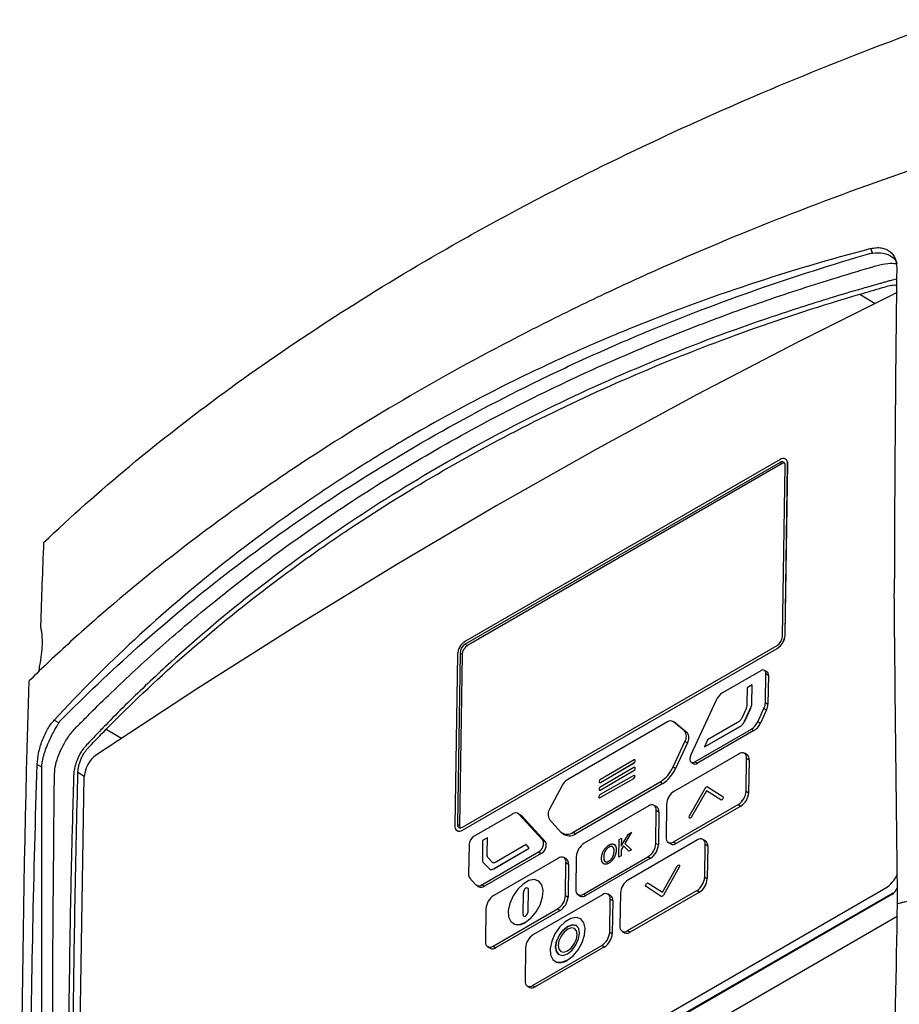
# Model space of a CAD drawing. Header units: millimetres. Extents: x 15336 to 16492, y 10123 to 11383.
# Tile 19 of 71: x 16204 to 16325, y 10396 to 10531. Entities that reach past the tile are written whole.
import ezdxf

# ---------------------------------------------------------------- set-up
doc = ezdxf.new("R2010")
doc.units = ezdxf.units.MM

msp = doc.modelspace()

# ---------------------------------------------------------------- linework, layer by layer
at = {"color": 7, "linetype": 'Continuous', "lineweight": 25}
for p, q in [((16324.59, 10495.5), (16323.83, 10495.34)), ((16319.54, 10493.46), (16321.65, 10492.2)), ((16308.61, 10470.4), (16265.47, 10445.5)), ((16308.61, 10470.8), (16265.48, 10445.9)), ((16308.9, 10470.23), (16265.76, 10445.33)), ((16308.61, 10470.4), (16308.9, 10470.23)), ((16309.3, 10446.73), (16309.66, 10470.2)), ((16309.3, 10446.73), (16309.65, 10470.2)), ((16309.37, 10470.87), (16309.36, 10470.88)), ((16309.65, 10470.2), (16309.66, 10470.2)), ((16308.94, 10446.53), (16309.3, 10470)), ((16309.3, 10446.73), (16309.3, 10446.73)), ((16265.08, 10420.01), (16308.22, 10444.91)), ((16265.09, 10420.41), (16308.22, 10445.31)), ((16265.09, 10420), (16308.22, 10444.9)), ((16265.47, 10445.5), (16265.76, 10445.33)), ((16308.22, 10444.91), (16308.22, 10444.9)), ((16264.4, 10444.08), (16264.04, 10420.61)), ((16264.75, 10444.28), (16264.39, 10420.81)), ((16265.04, 10444.11), (16264.68, 10420.64)), ((16264.75, 10444.28), (16265.04, 10444.11)), ((16207.06, 10442.24), (16207.04, 10441.75)), ((16305.97, 10441.85), (16300.72, 10438.82)), ((16306.83, 10441.69), (16306.47, 10441.9)), ((16306.61, 10437.5), (16306.67, 10441.45)), ((16306.67, 10441.45), (16307.02, 10441.24)), ((16307.02, 10441.24), (16306.96, 10437.29)), ((16304.12, 10439.53), (16304.08, 10437.36)), ((16304.77, 10439.91), (16304.12, 10439.53)), ((16304.73, 10437.33), (16304.77, 10439.91)), ((16304.74, 10437.32), (16304.78, 10439.9)), ((16304.77, 10439.91), (16304.78, 10439.9)), ((16299.84, 10437.8), (16296.37, 10430.31)), ((16303.9, 10436.52), (16303.36, 10435.37)), ((16303.76, 10434.96), (16304.58, 10436.74)), ((16303.77, 10434.96), (16304.59, 10436.73)), ((16304.58, 10436.74), (16304.59, 10436.73)), ((16304.73, 10437.33), (16304.74, 10437.32)), ((16305.57, 10434.87), (16306.4, 10436.69)), ((16306.76, 10436.48), (16305.92, 10434.66)), ((16306.4, 10436.69), (16306.76, 10436.48)), ((16306.61, 10437.5), (16306.96, 10437.29)), ((16216.25, 10433.83), (16218.33, 10432.59)), ((16293.18, 10434.83), (16279.51, 10426.94)), ((16294.29, 10434.69), (16293.93, 10434.9)), ((16295.52, 10433.6), (16293.99, 10434.86)), ((16293.99, 10434.86), (16294.35, 10434.65)), ((16294.29, 10434.69), (16294.35, 10434.65)), ((16294.35, 10434.65), (16295.88, 10433.39)), ((16296.93, 10429.37), (16304.69, 10433.85)), ((16298.24, 10431.4), (16303.12, 10434.22)), ((16298.25, 10431.4), (16303.13, 10434.21)), ((16302.76, 10434.74), (16298.69, 10432.39)), ((16303.12, 10434.22), (16303.13, 10434.21)), ((16303.76, 10434.96), (16303.77, 10434.96)), ((16304.69, 10433.85), (16305.04, 10433.64)), ((16305.57, 10434.87), (16305.92, 10434.66)), ((16295.52, 10433.6), (16295.88, 10433.39)), ((16305.04, 10433.64), (16297.28, 10429.16)), ((16293.94, 10428.67), (16295.55, 10432.17)), ((16295.91, 10431.95), (16294.29, 10428.46)), ((16295.55, 10432.17), (16295.91, 10431.95)), ((16298.69, 10432.39), (16298.24, 10431.4)), ((16298.24, 10431.4), (16298.25, 10431.4)), ((16302.99, 10430.46), (16294.14, 10425.35)), ((16304.09, 10430.33), (16303.74, 10430.54)), ((16303.96, 10425.33), (16304.03, 10429.86)), ((16304.03, 10429.86), (16304.38, 10429.65)), ((16207.43, 10428.65), (16206.8, 10429.01)), ((16207.43, 10428.62), (16207.43, 10428.65)), ((16207.43, 10349.12), (16207.43, 10428.62)), ((16288.58, 10428.57), (16283.97, 10425.9)), ((16283.98, 10426.55), (16288.59, 10429.21)), ((16288.6, 10429.62), (16283.99, 10426.96)), ((16283.99, 10426.55), (16288.6, 10429.21)), ((16288.59, 10429.21), (16288.6, 10429.21)), ((16288.71, 10428.57), (16288.7, 10428.58)), ((16288.72, 10429.63), (16288.72, 10429.63)), ((16288.75, 10428.45), (16288.75, 10428.47)), ((16288.75, 10428.47), (16288.76, 10428.47)), ((16288.75, 10428.45), (16288.76, 10428.45)), ((16288.76, 10429.51), (16288.76, 10429.52)), ((16288.76, 10429.52), (16288.77, 10429.52)), ((16288.76, 10429.51), (16288.77, 10429.5)), ((16288.76, 10428.45), (16288.76, 10428.47)), ((16288.77, 10429.5), (16288.77, 10429.52)), ((16293.94, 10428.67), (16294.29, 10428.46)), ((16296.43, 10429.32), (16296.78, 10429.11)), ((16296.93, 10429.37), (16297.28, 10429.16)), ((16304.38, 10429.65), (16304.31, 10425.12)), ((16212, 10349.77), (16213.24, 10427.36)), ((16212.38, 10427.94), (16213.25, 10427.42)), ((16283.94, 10424.46), (16288.55, 10427.09)), ((16288.56, 10427.49), (16283.95, 10424.87)), ((16283.95, 10424.46), (16288.56, 10427.08)), ((16283.97, 10425.5), (16288.58, 10428.16)), ((16283.97, 10425.5), (16288.58, 10428.16)), ((16288.55, 10427.09), (16288.56, 10427.08)), ((16288.58, 10428.16), (16288.58, 10428.16)), ((16288.69, 10427.5), (16288.68, 10427.51)), ((16288.73, 10427.38), (16288.73, 10427.4)), ((16288.73, 10427.4), (16288.73, 10427.39)), ((16288.73, 10427.38), (16288.73, 10427.39)), ((16288.73, 10427.38), (16288.73, 10427.38)), ((16278.69, 10426.03), (16277.08, 10422.96)), ((16280.26, 10419.74), (16292.18, 10426.62)), ((16292.54, 10426.41), (16280.61, 10419.52)), ((16283.81, 10426.66), (16283.81, 10426.65)), ((16283.86, 10426.54), (16283.87, 10426.54)), ((16283.98, 10426.55), (16283.99, 10426.55)), ((16292.18, 10426.62), (16292.54, 10426.41)), ((16296.2, 10421.98), (16298.38, 10425.8)), ((16298.67, 10425.96), (16300.77, 10424.6)), ((16298.67, 10425.96), (16300.77, 10424.61)), ((16298.67, 10425.96), (16298.67, 10425.96)), ((16283.78, 10424.57), (16283.78, 10424.56)), ((16283.8, 10425.61), (16283.8, 10425.6)), ((16283.82, 10424.45), (16283.83, 10424.44)), ((16283.85, 10425.49), (16283.85, 10425.48)), ((16283.94, 10424.46), (16283.95, 10424.46)), ((16283.97, 10425.5), (16283.97, 10425.5)), ((16298.52, 10425.4), (16296.48, 10421.83)), ((16298.52, 10425.4), (16296.49, 10421.83)), ((16300.48, 10424.14), (16298.52, 10425.4)), ((16300.77, 10424.6), (16300.77, 10424.61)), ((16303.96, 10425.33), (16304.31, 10425.12)), ((16290.61, 10423.32), (16281.76, 10418.21)), ((16291.71, 10423.18), (16291.36, 10423.39)), ((16293.06, 10423.53), (16292.99, 10418.99)), ((16294.03, 10418.39), (16302.88, 10423.5)), ((16303.24, 10423.29), (16294.38, 10418.18)), ((16300.76, 10424.29), (16300.75, 10424.29)), ((16302.88, 10423.5), (16303.24, 10423.29)), ((16271.95, 10422.21), (16266.7, 10419.18)), ((16273.06, 10422.08), (16272.7, 10422.29)), ((16276.11, 10418.62), (16272.81, 10422.2)), ((16272.81, 10422.2), (16273.17, 10421.99)), ((16273.17, 10421.99), (16276.47, 10418.41)), ((16291.58, 10418.18), (16291.65, 10422.72)), ((16291.65, 10422.72), (16292.01, 10422.5)), ((16292.01, 10422.5), (16291.94, 10417.97)), ((16296.22, 10421.66), (16296.21, 10421.67)), ((16296.35, 10421.68), (16296.34, 10421.68)), ((16296.49, 10421.83), (16296.48, 10421.83)), ((16264.39, 10420.81), (16264.68, 10420.64)), ((16277, 10421.45), (16278.53, 10419.77)), ((16264.33, 10419.93), (16264.34, 10419.93)), ((16265.08, 10420.01), (16265.09, 10420)), ((16268.5, 10418.97), (16267.84, 10418.59)), ((16268.47, 10416.8), (16268.5, 10418.97)), ((16268.47, 10416.79), (16268.51, 10418.96)), ((16268.5, 10418.97), (16268.51, 10418.96)), ((16278.76, 10419.59), (16279.11, 10419.38)), ((16280.26, 10419.74), (16280.61, 10419.52)), ((16286.84, 10417.79), (16287.83, 10419.47)), ((16288.24, 10419.71), (16287.34, 10418.18)), ((16288.24, 10419.71), (16287.34, 10418.18)), ((16287.83, 10419.47), (16288.24, 10419.71)), ((16288.24, 10419.71), (16288.24, 10419.71)), ((16265.98, 10417.96), (16265.92, 10414.01)), ((16267.84, 10418.59), (16267.81, 10416.01)), ((16273.8, 10418.02), (16269.73, 10415.67)), ((16274.23, 10417.53), (16273.8, 10418.02)), ((16274.23, 10417.54), (16273.8, 10418.02)), ((16273.8, 10418.02), (16273.8, 10418.02)), ((16276.11, 10418.62), (16276.47, 10418.41)), ((16285.17, 10417.68), (16285.17, 10417.68)), ((16286.52, 10416.3), (16286.56, 10418.73)), ((16286.56, 10418.73), (16286.86, 10418.91)), ((16287.15, 10417.85), (16286.83, 10417.32)), ((16287.15, 10417.85), (16286.83, 10417.32)), ((16286.86, 10418.91), (16286.84, 10417.79)), ((16286.86, 10418.9), (16286.84, 10417.79)), ((16286.86, 10418.91), (16286.86, 10418.9)), ((16287.89, 10417.1), (16287.15, 10417.85)), ((16287.34, 10418.18), (16288.26, 10417.31)), ((16287.34, 10418.18), (16288.26, 10417.31)), ((16287.34, 10418.18), (16287.34, 10418.18)), ((16297.3, 10418.67), (16287.82, 10413.19)), ((16291.58, 10418.18), (16291.94, 10417.97)), ((16293.28, 10418.32), (16293.63, 10418.11)), ((16294.03, 10418.39), (16294.38, 10418.18)), ((16298.41, 10418.53), (16298.05, 10418.74)), ((16298.28, 10413.54), (16298.34, 10418.07)), ((16298.34, 10418.07), (16298.7, 10417.86)), ((16298.7, 10417.86), (16298.63, 10413.33)), ((16267.76, 10412.53), (16275.52, 10417.01)), ((16275.87, 10416.8), (16268.11, 10412.32)), ((16268.47, 10416.8), (16268.47, 10416.79)), ((16269.35, 10414.72), (16274.23, 10417.54)), ((16269.36, 10414.72), (16274.23, 10417.53)), ((16274.23, 10417.54), (16274.23, 10417.53)), ((16275.52, 10417.01), (16275.87, 10416.8)), ((16279.34, 10416.03), (16278.98, 10416.25)), ((16280.68, 10416.38), (16280.61, 10411.85)), ((16281.65, 10411.25), (16290.5, 10416.36)), ((16284.44, 10416.27), (16284.45, 10416.27)), ((16286.16, 10417.29), (16286.16, 10417.29)), ((16286.82, 10416.48), (16286.52, 10416.3)), ((16286.82, 10416.48), (16286.52, 10416.3)), ((16286.52, 10416.3), (16286.52, 10416.3)), ((16286.83, 10417.32), (16286.82, 10416.48)), ((16286.83, 10417.32), (16286.82, 10416.48)), ((16286.82, 10416.48), (16286.82, 10416.48)), ((16286.83, 10417.32), (16286.83, 10417.32)), ((16288.26, 10417.31), (16287.89, 10417.1)), ((16288.26, 10417.31), (16287.89, 10417.1)), ((16287.89, 10417.1), (16287.89, 10417.1)), ((16288.26, 10417.31), (16288.26, 10417.31)), ((16290.5, 10416.36), (16290.86, 10416.15)), ((16267.94, 10415.58), (16268.72, 10414.73)), ((16269.14, 10415.61), (16268.63, 10416.16)), ((16269.14, 10415.61), (16268.63, 10416.16)), ((16268.63, 10416.16), (16268.63, 10416.16)), ((16269.2, 10415.57), (16269.14, 10415.61)), ((16269.14, 10415.61), (16269.14, 10415.61)), ((16278.23, 10416.17), (16269.38, 10411.06)), ((16279.21, 10411.04), (16279.27, 10415.57)), ((16279.27, 10415.57), (16279.63, 10415.36)), ((16279.63, 10415.36), (16279.56, 10410.83)), ((16290.86, 10416.15), (16282.01, 10411.04)), ((16285.13, 10415.47), (16285.13, 10415.47)), ((16292.48, 10411.49), (16294.52, 10415.06)), ((16294.8, 10414.91), (16292.62, 10411.09)), ((16294.8, 10414.91), (16292.63, 10411.09)), ((16294.8, 10414.91), (16294.8, 10414.91)), ((16269.35, 10414.72), (16269.36, 10414.72)), ((16298.28, 10413.54), (16298.63, 10413.33)), ((16266.1, 10413.42), (16266.89, 10412.55)), ((16267.01, 10412.46), (16267.36, 10412.25)), ((16267.76, 10412.53), (16268.11, 10412.32)), ((16275.5, 10413.06), (16275.5, 10413.06)), ((16292.34, 10410.93), (16290.24, 10412.28)), ((16290.52, 10412.75), (16292.48, 10411.49)), ((16290.53, 10412.74), (16290.52, 10412.75)), ((16290.53, 10412.74), (16292.49, 10411.49)), ((16323.95, 10411.17), (16208.61, 10344.58)), ((16324.05, 10411.38), (16209.86, 10345.46)), ((16213.65, 10348.9), (16323.1, 10412.08)), ((16273.39, 10408.42), (16273.44, 10411.46)), ((16273.39, 10408.42), (16273.44, 10411.46)), ((16273.44, 10411.46), (16273.44, 10411.46)), ((16274.02, 10412.07), (16274.02, 10412.07)), ((16274.07, 10408.81), (16274.12, 10411.86)), ((16284.29, 10411.16), (16274.81, 10405.68)), ((16279.21, 10411.04), (16279.56, 10410.83)), ((16280.9, 10411.17), (16281.26, 10410.96)), ((16281.65, 10411.25), (16282.01, 10411.04)), ((16285.39, 10411.02), (16285.04, 10411.23)), ((16286.74, 10411.37), (16286.67, 10406.84)), ((16287.71, 10406.23), (16297.2, 10411.71)), ((16297.55, 10411.5), (16288.07, 10406.02)), ((16292.63, 10411.09), (16292.62, 10411.09)), ((16297.2, 10411.71), (16297.55, 10411.5)), ((16323.95, 10411.17), (16324.19, 10411.36)), ((16285.26, 10406.02), (16285.33, 10410.56)), ((16285.33, 10410.56), (16285.69, 10410.35)), ((16285.69, 10410.35), (16285.62, 10405.81)), ((16324.72, 10409.95), (16326.47, 10410.38)), ((16207.81, 10340.74), (16324.68, 10408.21)), ((16266.38, 10374.55), (16324.68, 10408.21)), ((16268.3, 10409.24), (16268.23, 10404.7)), ((16269.28, 10404.1), (16278.13, 10409.21)), ((16278.48, 10409), (16269.63, 10403.89)), ((16273.39, 10408.42), (16273.39, 10408.42)), ((16273.48, 10408.2), (16273.48, 10408.2)), ((16278.13, 10409.21), (16278.48, 10409)), ((16272.01, 10407.22), (16272.01, 10407.22)), ((16280.69, 10406.93), (16280.68, 10406.93)), ((16281.24, 10407.86), (16281.24, 10407.86)), ((16280.44, 10406.52), (16280.44, 10406.52)), ((16285.26, 10406.02), (16285.62, 10405.81)), ((16286.96, 10406.16), (16287.31, 10405.95)), ((16287.71, 10406.23), (16288.07, 10406.02)), ((16269.28, 10404.1), (16269.63, 10403.89)), ((16274.7, 10398.72), (16284.18, 10404.2)), ((16284.18, 10404.2), (16284.54, 10403.99)), ((16268.53, 10404.03), (16268.88, 10403.82)), ((16273.73, 10403.86), (16273.66, 10399.32)), ((16284.54, 10403.99), (16275.05, 10398.51)), ((16278.3, 10402.95), (16278.31, 10402.95)), ((16278.55, 10403.36), (16278.55, 10403.36)), ((16277.75, 10402.02), (16277.75, 10402.02)), ((16274.7, 10398.72), (16275.05, 10398.51)), ((16273.95, 10398.65), (16274.3, 10398.44))]:
    msp.add_line(p, q, dxfattribs=at)
at = {"color": 7, "linetype": 'Continuous', "lineweight": 25, "flags": 128}
for points in [[(16321.28, 10499.11), (16321.27, 10499.14), (16321.05, 10499.7)], [(16324.65, 10493.67), (16310.97, 10486.85), (16297.26, 10479.72), (16283.54, 10472.26), (16269.81, 10464.49), (16256.08, 10456.41), (16242.35, 10448.01), (16228.62, 10439.31), (16214.9, 10430.31)], [(16209.13, 10435.09), (16209.72, 10434.74), (16209.76, 10434.72)], [(16296.37, 10430.31), (16296.28, 10430.07), (16296.24, 10429.83), (16296.25, 10429.62), (16296.31, 10429.45), (16296.42, 10429.33), (16296.56, 10429.28), (16296.74, 10429.29), (16296.93, 10429.37)], [(16273.06, 10422.08), (16273.09, 10422.06), (16273.17, 10421.99)], [(16273.71, 10407.39), (16274.49, 10407.99), (16275.2, 10408.82), (16275.74, 10409.79), (16276.07, 10410.81), (16276.15, 10411.75), (16275.97, 10412.51), (16275.55, 10413.02), (16274.93, 10413.22), (16274.19, 10413.08), (16273.4, 10412.62), (16272.65, 10411.9), (16272.01, 10410.98), (16271.57, 10409.97), (16271.36, 10408.98), (16271.41, 10408.12), (16271.72, 10407.47), (16272.24, 10407.11), (16272.93, 10407.08), (16273.71, 10407.39)], [(16273.71, 10407.39), (16274.5, 10407.99), (16275.2, 10408.82), (16275.74, 10409.79), (16276.07, 10410.81), (16276.15, 10411.75), (16275.97, 10412.51), (16275.55, 10413.02), (16275.5, 10413.06)], [(16274.12, 10411.86), (16274.09, 10411.99), (16274.02, 10412.07), (16273.91, 10412.09), (16273.78, 10412.05), (16273.65, 10411.94), (16273.54, 10411.8), (16273.47, 10411.63), (16273.44, 10411.46)], [(16274.02, 10412.07), (16274.02, 10412.07), (16273.91, 10412.09), (16273.78, 10412.05), (16273.65, 10411.94), (16273.54, 10411.8), (16273.47, 10411.63), (16273.44, 10411.46)], [(16273.39, 10408.42), (16273.41, 10408.29), (16273.49, 10408.2), (16273.6, 10408.18), (16273.72, 10408.23), (16273.85, 10408.33), (16273.97, 10408.48), (16274.04, 10408.65), (16274.07, 10408.81)], [(16273.39, 10408.42), (16273.42, 10408.29), (16273.48, 10408.2)], [(16279.45, 10402.19), (16280.24, 10402.79), (16280.94, 10403.62), (16281.48, 10404.6), (16281.81, 10405.61), (16281.89, 10406.55), (16281.71, 10407.32), (16281.29, 10407.83), (16280.68, 10408.02), (16279.93, 10407.88), (16279.14, 10407.43), (16278.39, 10406.7), (16277.75, 10405.78), (16277.31, 10404.78), (16277.1, 10403.79), (16277.15, 10402.92), (16277.46, 10402.27), (16277.98, 10401.92), (16278.67, 10401.89), (16279.45, 10402.19)], [(16279.47, 10403.06), (16280.1, 10403.57), (16280.63, 10404.28), (16281, 10405.1), (16281.13, 10405.89), (16281.02, 10406.53), (16280.67, 10406.94), (16280.15, 10407.04), (16279.52, 10406.82), (16278.89, 10406.31), (16278.35, 10405.6), (16277.99, 10404.78), (16277.85, 10403.99), (16277.97, 10403.35), (16278.31, 10402.94), (16278.84, 10402.84), (16279.47, 10403.06)], [(16278.31, 10402.95), (16277.97, 10403.35), (16277.85, 10403.99), (16277.99, 10404.78), (16278.36, 10405.6), (16278.89, 10406.31), (16279.52, 10406.82), (16280.15, 10407.04), (16280.68, 10406.94), (16280.69, 10406.93)], [(16279.45, 10402.19), (16280.24, 10402.79), (16280.94, 10403.62), (16281.48, 10404.6), (16281.82, 10405.61), (16281.89, 10406.55), (16281.71, 10407.32), (16281.29, 10407.83), (16281.24, 10407.86)], [(16279.47, 10403.45), (16279.97, 10403.85), (16280.4, 10404.42), (16280.69, 10405.07), (16280.8, 10405.69), (16280.71, 10406.21), (16280.43, 10406.53), (16280.01, 10406.6), (16279.52, 10406.43), (16279.02, 10406.03), (16278.59, 10405.46), (16278.3, 10404.82), (16278.19, 10404.19), (16278.28, 10403.68), (16278.56, 10403.36), (16278.98, 10403.28), (16279.47, 10403.45)], [(16279.47, 10403.45), (16279.97, 10403.85), (16280.4, 10404.42), (16280.69, 10405.07), (16280.8, 10405.69), (16280.71, 10406.2), (16280.44, 10406.52)], [(16278.55, 10403.36), (16278.56, 10403.36), (16278.98, 10403.28), (16279.47, 10403.45)]]:
    msp.add_lwpolyline(points, dxfattribs=at)
at = {"color": 7, "linetype": 'Continuous', "lineweight": 25}
for centre, radius, start, end in [((16309.02, 10470.31), 0.64, 349.9323, 130.072), ((16308.88, 10470.07), 0.427, 349.9323, 130.072), ((16309.23, 10469.71), 0.617, 89.9543, 122.5376), ((16308.93, 10470.28), 0.735, 353.3201, 53.3474), ((16266.74, 10443.93), 2.34, 122.4792, 176.3612), ((16306.97, 10446.88), 2.34, 302.4792, 356.3612), ((16306.96, 10446.88), 2.34, 302.4792, 356.3612), ((16307.38, 10446.63), 1.56, 302.4792, 356.3612), ((16266.31, 10444.18), 1.56, 122.4792, 176.3612), ((16266.6, 10444.01), 1.56, 122.4792, 176.3612), ((16306.25, 10441.53), 0.427, 349.9323, 130.072), ((16306.53, 10441.3), 0.49, 353.3201, 53.3474), ((16301.95, 10436.87), 2.31, 122.3944, 156.194), ((16304.57, 10437.58), 2.04, 334.2223, 357.6958), ((16304.92, 10437.37), 2.04, 334.2223, 357.6958), ((16293.61, 10434.27), 0.707, 57.2168, 127.265), ((16303.45, 10435.81), 2.31, 302.3999, 336.2694), ((16303.8, 10435.59), 2.31, 302.3999, 336.2694), ((16294.51, 10432.86), 1.26, 326.4433, 36.0542), ((16294.86, 10432.65), 1.26, 326.4433, 36.0542), ((16217.18, 10427.09), 3.94, 125.2421, 176.1579), ((16303.4, 10429.97), 0.64, 349.9323, 130.072), ((16303.65, 10429.74), 0.735, 353.3201, 53.3474), ((16288.65, 10428.49), 0.102, 349.9323, 130.072), ((16288.38, 10428.47), 0.375, 302.4792, 356.3612), ((16288.37, 10428.48), 0.375, 302.4792, 356.3612), ((16288.39, 10429.53), 0.375, 302.4792, 356.3612), ((16288.66, 10429.54), 0.102, 349.9323, 130.072), ((16288.4, 10429.52), 0.375, 302.4792, 356.3612), ((16288.64, 10428.48), 0.118, 353.3201, 53.3474), ((16288.65, 10429.53), 0.118, 353.3201, 53.3474), ((16289.7, 10430.53), 4.63, 302.4026, 336.3066), ((16290.06, 10430.31), 4.63, 302.4026, 336.3066), ((16296.99, 10429.56), 0.494, 245.0264, 306.1937), ((16288.35, 10427.41), 0.375, 302.281, 356.1605), ((16288.63, 10427.42), 0.102, 349.3073, 129.4578), ((16288.36, 10427.4), 0.375, 302.281, 356.1605), ((16288.62, 10427.41), 0.118, 352.9899, 53.2027), ((16280.72, 10425.02), 2.27, 122.1783, 153.4493), ((16284.17, 10425.59), 0.375, 122.4792, 176.3612), ((16284.19, 10426.64), 0.375, 122.4792, 176.3612), ((16283.92, 10426.63), 0.102, 169.9323, 310.072), ((16283.92, 10426.64), 0.117, 244.6194, 306.6007), ((16284.15, 10424.55), 0.375, 122.281, 176.1605), ((16283.88, 10424.54), 0.102, 169.3073, 309.4578), ((16283.9, 10425.58), 0.102, 169.9323, 310.072), ((16283.88, 10424.55), 0.116, 244.4834, 306.2647), ((16283.9, 10425.59), 0.117, 244.6194, 306.6007), ((16295.39, 10423.38), 2.34, 122.4792, 176.3612), ((16301.62, 10425.48), 2.34, 302.4792, 356.3612), ((16301.98, 10425.27), 2.34, 302.4792, 356.3612), ((16278.24, 10422.14), 1.42, 144.8886, 209.0693), ((16291.02, 10422.83), 0.64, 349.9323, 130.072), ((16291.28, 10422.59), 0.735, 353.3201, 53.3474), ((16272.37, 10421.69), 0.676, 49.3857, 128.4923), ((16264.67, 10420.5), 0.64, 169.9323, 310.072), ((16264.81, 10420.74), 0.427, 169.9323, 310.072), ((16265.29, 10420.6), 0.605, 176.6291, 208.5523), ((16264.65, 10420.59), 0.733, 244.6194, 306.6007), ((16267.53, 10417.86), 1.56, 122.4792, 176.3612), ((16279.42, 10420.79), 1.35, 229.0389, 308.5444), ((16279.74, 10420.67), 1.44, 244.0552, 307.1649), ((16293.62, 10418.88), 0.64, 169.9323, 310.072), ((16274.93, 10418.15), 1.27, 297.2819, 21.8825), ((16275.29, 10417.93), 1.27, 297.2819, 21.8825), ((16283.02, 10416.23), 2.34, 122.4792, 176.3612), ((16289.25, 10418.33), 2.34, 302.4792, 356.3612), ((16289.6, 10418.12), 2.34, 302.4792, 356.3612), ((16293.95, 10418.75), 0.712, 243.6014, 307.6187), ((16297.71, 10418.18), 0.64, 349.9323, 130.072), ((16297.97, 10417.94), 0.735, 353.3201, 53.3474), ((16278.64, 10415.68), 0.64, 349.9323, 130.072), ((16278.9, 10415.44), 0.735, 353.3201, 53.3474), ((16266.75, 10413.94), 0.837, 175.7035, 218.5363), ((16295.94, 10413.68), 2.34, 302.4792, 356.3612), ((16267.34, 10413.06), 0.675, 229.1536, 308.5272), ((16267.68, 10412.9), 0.721, 244.0633, 307.1568), ((16289.07, 10411.22), 2.34, 122.4792, 176.3612), ((16296.29, 10413.47), 2.34, 302.4792, 356.3612), ((16270.64, 10409.09), 2.34, 122.4792, 176.3612), ((16276.87, 10411.19), 2.34, 302.4792, 356.3612), ((16277.22, 10410.98), 2.34, 302.4792, 356.3612), ((16281.24, 10411.74), 0.64, 169.9323, 310.072), ((16281.57, 10411.6), 0.712, 243.6014, 307.6187), ((16284.7, 10410.67), 0.64, 349.9323, 130.072), ((16284.96, 10410.43), 0.735, 353.3201, 53.3474), ((16272.73, 10408.67), 1.62, 243.726, 307.4941), ((16287.3, 10406.72), 0.64, 169.9323, 310.072), ((16276.06, 10403.71), 2.34, 122.4792, 176.3612), ((16282.93, 10406.17), 2.34, 302.4792, 356.3612), ((16283.28, 10405.96), 2.34, 302.4792, 356.3612), ((16287.63, 10406.59), 0.712, 243.6014, 307.6187), ((16268.86, 10404.59), 0.64, 169.9323, 310.072), ((16269.2, 10404.45), 0.712, 243.6014, 307.6187), ((16278.47, 10403.47), 1.62, 243.726, 307.4941), ((16274.29, 10399.21), 0.64, 169.9323, 310.072), ((16274.62, 10399.08), 0.712, 243.6014, 307.6187)]:
    msp.add_arc(centre, radius, start, end, dxfattribs=at)
for centre, major_axis, ratio, start_param, end_param in [((16323.1, 10414.33), (1.37, 2.38), 0.577382, 3.926757, 4.884656), ((16323.86, 10413.01), (0.34, 1.93), 0.52342, 3.555094, 4.429049)]:
    msp.add_ellipse(centre, major_axis=major_axis, ratio=ratio, start_param=start_param, end_param=end_param, dxfattribs=at)
for points, knots in [([(16207.67, 10459.41), (16215.16, 10466.53), (16223.44, 10473.4), (16237.05, 10483.37), (16241.77, 10486.61), (16251.55, 10492.96), (16256.61, 10496.06), (16264.47, 10500.59), (16267.14, 10502.09), (16272.56, 10505.03), (16275.3, 10506.48), (16283.63, 10510.76), (16289.33, 10513.52), (16306.82, 10521.53), (16319.04, 10526.49), (16331.81, 10531.08)], [0, 0, 0, 0, 0.25, 0.25, 0.375, 0.375, 0.5, 0.5, 0.5625, 0.5625, 0.625, 0.625, 0.75, 0.75, 1, 1, 1, 1]), ([(16327.43, 10510.75), (16314.91, 10506.48), (16302.93, 10501.79), (16288.61, 10495.38), (16285.78, 10494.07), (16280.19, 10491.4), (16277.42, 10490.04), (16269.26, 10485.88), (16263.98, 10483.02), (16253.74, 10477.11), (16248.78, 10474.06), (16241.58, 10469.35), (16239.22, 10467.75), (16234.6, 10464.52), (16232.33, 10462.89), (16225.67, 10457.93), (16221.42, 10454.54), (16215.31, 10449.35), (16213.32, 10447.61), (16209.44, 10444.07), (16207.54, 10442.28), (16205.69, 10440.47)], [0, 0, 0, 0, 0.25, 0.25, 0.3125, 0.3125, 0.375, 0.375, 0.5, 0.5, 0.625, 0.625, 0.6875, 0.6875, 0.75, 0.75, 0.875, 0.875, 0.9375, 0.9375, 1, 1, 1, 1]), ([(16321.05, 10499.7), (16309.76, 10496.73), (16298.89, 10493.14), (16285.83, 10487.84), (16283.24, 10486.74), (16278.14, 10484.46), (16275.62, 10483.29), (16268.16, 10479.65), (16263.32, 10477.08), (16256.24, 10472.99), (16253.91, 10471.58), (16249.32, 10468.71), (16247.07, 10467.24), (16240.42, 10462.72), (16236.15, 10459.58), (16223.78, 10449.76), (16216.15, 10442.69), (16209.13, 10435.09)], [0, 0, 0, 0, 0.25, 0.25, 0.3125, 0.3125, 0.375, 0.375, 0.5, 0.5, 0.5625, 0.5625, 0.625, 0.625, 0.75, 0.75, 1, 1, 1, 1]), ([(16209.95, 10434.97), (16216.76, 10441.89), (16224.03, 10448.36), (16240.44, 10461.19), (16249.69, 10467.43), (16264.42, 10475.95), (16269.48, 10478.65), (16277.27, 10482.49), (16279.91, 10483.74), (16285.26, 10486.15), (16287.97, 10487.33), (16300.43, 10492.49), (16310.51, 10496.01), (16320.93, 10499.04)], [0.0046038, 0.0046038, 0.0046038, 0.0046038, 0.041605, 0.041605, 0.0832098, 0.0832098, 0.1040122, 0.1040122, 0.1144134, 0.1144134, 0.1248146, 0.1248146, 0.1618195, 0.1618195, 0.1618195, 0.1618195]), ([(16320.93, 10499.04), (16320.96, 10499.05), (16321.04, 10499.07), (16321.16, 10499.09), (16321.24, 10499.1), (16321.28, 10499.11)], [0, 0, 0, 0, 0.328529, 0.661393, 1, 1, 1, 1]), ([(16321.05, 10499.7), (16321.31, 10499.77), (16321.55, 10499.81), (16322.03, 10499.84), (16322.27, 10499.84), (16322.71, 10499.77), (16322.92, 10499.71), (16323.31, 10499.55), (16323.49, 10499.44), (16323.81, 10499.19), (16323.95, 10499.05), (16324.19, 10498.72), (16324.29, 10498.53), (16324.53, 10497.95), (16324.61, 10497.5), (16324.6, 10497.02)], [0, 0, 0, 0, 0.125, 0.125, 0.25, 0.25, 0.375, 0.375, 0.5, 0.5, 0.625, 0.625, 0.75, 0.75, 1, 1, 1, 1]), ([(16321.28, 10499.1), (16321.8, 10499.12), (16322.84, 10499.17), (16323.96, 10498.64), (16324.55, 10498.1), (16324.62, 10497.66), (16324.63, 10497.64)], [0, 0, 0, 0, 0.32863, 0.65665, 0.98652, 1, 1, 1, 1]), ([(16210.42, 10345.78), (16210.35, 10345.79), (16210.1, 10345.82), (16209.74, 10346.18), (16209.38, 10347.46), (16209.15, 10349.59), (16209.11, 10352.04), (16209.07, 10357.03), (16208.98, 10367.68), (16208.91, 10383.91), (16208.92, 10403.22), (16209.07, 10417.57), (16209.13, 10425.96), (16209.18, 10428.32), (16209.47, 10429.65), (16210.01, 10431.02), (16210.82, 10432.44), (16211.67, 10433.68), (16212.9, 10434.83), (16214.6, 10436.58), (16218.12, 10440), (16223.54, 10445.03), (16231.31, 10451.62), (16240.27, 10458.53), (16250.56, 10465.61), (16261.36, 10472.21), (16272.61, 10478.29), (16284.27, 10483.85), (16295.31, 10488.46), (16305.62, 10492.27), (16313.69, 10494.94), (16319.19, 10496.58), (16321.91, 10497.39), (16323.34, 10497.74), (16324.17, 10497.68), (16324.55, 10497.66)], [0, 0, 0, 0, 0.001336, 0.0045472, 0.0081602, 0.0194644, 0.0308735, 0.0423022, 0.0878705, 0.1777113, 0.2655447, 0.3528814, 0.3746537, 0.3800768, 0.3854377, 0.3907855, 0.396092, 0.4040602, 0.4121277, 0.4201661, 0.4391392, 0.4823004, 0.5254882, 0.5831711, 0.6409122, 0.6987372, 0.7565934, 0.8142699, 0.8717733, 0.9148422, 0.9578995, 0.9820161, 0.9883121, 0.9946099, 1, 1, 1, 1]), ([(16323.83, 10495.34), (16323.66, 10495.29), (16323.49, 10495.24), (16323.14, 10495.15), (16322.97, 10495.1), (16322.62, 10495), (16322.45, 10494.95), (16322.1, 10494.85), (16321.93, 10494.8), (16321.06, 10494.56), (16320.37, 10494.36), (16318.31, 10493.77), (16316.94, 10493.36), (16312.85, 10492.11), (16310.14, 10491.24), (16302.11, 10488.52), (16296.86, 10486.56), (16286.6, 10482.34), (16281.57, 10480.09), (16271.78, 10475.29), (16267, 10472.75), (16253.08, 10464.71), (16244.32, 10458.8), (16232.1, 10449.17), (16228.17, 10445.83), (16222.51, 10440.65), (16220.67, 10438.9), (16217.96, 10436.22), (16217.07, 10435.32), (16215.74, 10433.96), (16215.3, 10433.51), (16214.65, 10432.82), (16214.43, 10432.59), (16214, 10432.14), (16213.78, 10431.91), (16213.56, 10431.68)], [0, 0, 0, 0, 0.003906, 0.003906, 0.007813, 0.007813, 0.011719, 0.011719, 0.015625, 0.015625, 0.03125, 0.03125, 0.0625, 0.0625, 0.125, 0.125, 0.25, 0.25, 0.375, 0.375, 0.5, 0.5, 0.75, 0.75, 0.875, 0.875, 0.9375, 0.9375, 0.96875, 0.96875, 0.984375, 0.984375, 0.992188, 0.992188, 1, 1, 1, 1]), ([(16319.54, 10493.46), (16320.58, 10493.75), (16321.96, 10494.14), (16323.59, 10494.64), (16324.28, 10494.76), (16324.53, 10494.66), (16324.58, 10494.64)], [0, 0, 0, 0, 0.60964, 0.812001, 0.959325, 1, 1, 1, 1]), ([(16216.25, 10433.83), (16222.89, 10440.59), (16230.08, 10446.93), (16239.72, 10454.33), (16241.68, 10455.78), (16245.67, 10458.64), (16247.7, 10460.04), (16253.89, 10464.16), (16258.12, 10466.78), (16271.13, 10474.28), (16280.23, 10478.79), (16299.25, 10486.85), (16309.18, 10490.4), (16319.54, 10493.46)], [0, 0, 0, 0, 0.25, 0.25, 0.3125, 0.3125, 0.375, 0.375, 0.5, 0.5, 0.75, 0.75, 1, 1, 1, 1]), ([(16207.28, 10447.71), (16207.31, 10447.55), (16207.35, 10447.38), (16207.4, 10447.02), (16207.42, 10446.84), (16207.46, 10446.27), (16207.47, 10445.86), (16207.44, 10445), (16207.4, 10444.54), (16207.29, 10443.6), (16207.21, 10443.12), (16207.11, 10442.63)], [0, 0, 0, 0, 0.125, 0.125, 0.25, 0.25, 0.5, 0.5, 0.75, 0.75, 1, 1, 1, 1]), ([(16304.08, 10437.36), (16304.08, 10437.23), (16304.08, 10437.1), (16304.04, 10436.89), (16304.02, 10436.82), (16303.96, 10436.67), (16303.93, 10436.6), (16303.9, 10436.52)], [0, 0, 0, 0, 0.5, 0.5, 0.75, 0.75, 1, 1, 1, 1]), ([(16304.58, 10436.74), (16304.63, 10436.84), (16304.67, 10436.94), (16304.72, 10437.14), (16304.73, 10437.24), (16304.73, 10437.33)], [0, 0, 0, 0, 0.5, 0.5, 1, 1, 1, 1]), ([(16304.59, 10436.73), (16304.64, 10436.83), (16304.67, 10436.93), (16304.72, 10437.14), (16304.74, 10437.23), (16304.74, 10437.32)], [0, 0, 0, 0, 0.5, 0.5, 1, 1, 1, 1]), ([(16303.36, 10435.37), (16303.33, 10435.3), (16303.29, 10435.23), (16303.21, 10435.09), (16303.16, 10435.03), (16303.05, 10434.93), (16302.99, 10434.89), (16302.88, 10434.81), (16302.82, 10434.78), (16302.76, 10434.74)], [0, 0, 0, 0, 0.25, 0.25, 0.5, 0.5, 0.75, 0.75, 1, 1, 1, 1]), ([(16206.8, 10429.01), (16206.82, 10429.5), (16206.88, 10430.02), (16207.11, 10431.13), (16207.27, 10431.69), (16207.59, 10432.53), (16207.7, 10432.81), (16207.95, 10433.34), (16208.08, 10433.59), (16208.37, 10434.08), (16208.51, 10434.31), (16208.81, 10434.73), (16208.97, 10434.92), (16209.13, 10435.09)], [0, 0, 0, 0, 0.25, 0.25, 0.5, 0.5, 0.625, 0.625, 0.75, 0.75, 0.875, 0.875, 1, 1, 1, 1]), ([(16207.43, 10428.65), (16207.43, 10428.71), (16207.43, 10428.84), (16207.45, 10429.03), (16207.47, 10429.23), (16207.51, 10429.44), (16207.55, 10429.65), (16207.6, 10429.87), (16207.65, 10430.1), (16207.72, 10430.33), (16207.79, 10430.57), (16207.87, 10430.81), (16207.95, 10431.06), (16208.05, 10431.31), (16208.15, 10431.57), (16208.33, 10432), (16208.61, 10432.63), (16208.9, 10433.2), (16209.11, 10433.58), (16209.23, 10433.81), (16209.39, 10434.08), (16209.57, 10434.4), (16209.69, 10434.61), (16209.76, 10434.72)], [0, 0, 0, 0, 0.0323424, 0.0651531, 0.0984474, 0.1322398, 0.1665443, 0.2013742, 0.2367423, 0.2726607, 0.3091409, 0.3461941, 0.3838308, 0.4220611, 0.4608946, 0.5003405, 0.6205843, 0.7499931, 0.7790856, 0.8186339, 0.8686372, 0.9290935, 1, 1, 1, 1]), ([(16209.76, 10434.72), (16209.78, 10434.75), (16209.81, 10434.81), (16209.88, 10434.9), (16209.92, 10434.95), (16209.95, 10434.97)], [0, 0, 0, 0, 0.338607, 0.671471, 1, 1, 1, 1]), ([(16212.38, 10427.94), (16212.38, 10428.09), (16212.39, 10428.24), (16212.44, 10428.57), (16212.48, 10428.73), (16212.56, 10429.07), (16212.61, 10429.24), (16212.74, 10429.58), (16212.8, 10429.75), (16212.95, 10430.08), (16213.03, 10430.23), (16213.2, 10430.53), (16213.29, 10430.67), (16213.47, 10430.93), (16213.57, 10431.04), (16213.71, 10431.2), (16213.76, 10431.25), (16213.85, 10431.35), (16214.66, 10432.19), (16215.47, 10433.04), (16216.25, 10433.83)], [0, 0, 0, 0, 0.0625, 0.0625, 0.125, 0.125, 0.1875, 0.1875, 0.25, 0.25, 0.3125, 0.3125, 0.375, 0.375, 0.4375, 0.4375, 0.46875, 0.46875, 0.5, 1, 1, 1, 1]), ([(16303.12, 10434.22), (16303.18, 10434.25), (16303.25, 10434.29), (16303.37, 10434.39), (16303.43, 10434.45), (16303.54, 10434.58), (16303.6, 10434.65), (16303.69, 10434.8), (16303.72, 10434.88), (16303.76, 10434.96)], [0, 0, 0, 0, 0.25, 0.25, 0.5, 0.5, 0.75, 0.75, 1, 1, 1, 1]), ([(16303.13, 10434.21), (16303.19, 10434.25), (16303.25, 10434.29), (16303.38, 10434.39), (16303.44, 10434.44), (16303.55, 10434.57), (16303.6, 10434.65), (16303.69, 10434.8), (16303.73, 10434.88), (16303.77, 10434.96)], [0, 0, 0, 0, 0.25, 0.25, 0.5, 0.5, 0.75, 0.75, 1, 1, 1, 1]), ([(16213.56, 10431.68), (16213.51, 10431.61), (16213.45, 10431.55), (16213.34, 10431.42), (16213.28, 10431.36), (16213.11, 10431.15), (16213, 10431), (16212.78, 10430.68), (16212.68, 10430.5), (16212.49, 10430.13), (16212.39, 10429.93), (16212.23, 10429.53), (16212.15, 10429.33), (16212.02, 10428.91), (16211.96, 10428.71), (16211.88, 10428.3), (16211.84, 10428.1), (16211.8, 10427.73), (16211.79, 10427.56), (16211.79, 10427.38)], [0, 0, 0, 0, 0.0625, 0.0625, 0.125, 0.125, 0.25, 0.25, 0.375, 0.375, 0.5, 0.5, 0.625, 0.625, 0.75, 0.75, 0.875, 0.875, 1, 1, 1, 1]), ([(16211.79, 10427.38), (16211.78, 10426.96), (16211.76, 10426.54), (16211.74, 10425.7), (16211.73, 10425.28), (16211.69, 10424.02), (16211.67, 10423.17), (16211.6, 10420.65), (16211.55, 10418.96), (16211.43, 10413.91), (16211.36, 10410.54), (16211.18, 10400.42), (16211.1, 10393.68), (16211.06, 10380.19), (16211.08, 10373.45), (16211.15, 10363.3), (16211.18, 10359.91), (16211.22, 10355.67), (16211.23, 10354.82), (16211.24, 10353.54), (16211.25, 10353.12), (16211.25, 10352.48), (16211.26, 10352.27), (16211.26, 10351.84), (16211.26, 10351.63), (16211.27, 10350.56), (16211.27, 10349.7), (16211.28, 10348.42), (16211.28, 10347.99), (16211.32, 10347.17), (16211.36, 10346.77), (16211.4, 10346.39)], [0, 0, 0, 0, 0.015625, 0.015625, 0.03125, 0.03125, 0.0625, 0.0625, 0.125, 0.125, 0.25, 0.25, 0.5, 0.5, 0.75, 0.75, 0.875, 0.875, 0.90625, 0.90625, 0.921875, 0.921875, 0.929688, 0.929688, 0.9375, 0.9375, 0.96875, 0.96875, 0.984375, 0.984375, 1, 1, 1, 1]), ([(16284.15, 10416.1), (16284.15, 10416.15), (16284.15, 10416.25), (16284.17, 10416.4), (16284.19, 10416.54), (16284.22, 10416.68), (16284.26, 10416.81), (16284.31, 10416.95), (16284.37, 10417.08), (16284.44, 10417.21), (16284.51, 10417.33), (16284.59, 10417.44), (16284.68, 10417.55), (16284.77, 10417.65), (16284.86, 10417.74), (16284.96, 10417.82), (16285.06, 10417.9), (16285.14, 10417.94), (16285.17, 10417.96)], [0, 0, 0, 0, 0.075226, 0.146575, 0.2145, 0.27953, 0.342403, 0.403496, 0.463762, 0.523864, 0.583252, 0.641302, 0.698898, 0.756295, 0.814628, 0.874325, 0.935783, 1, 1, 1, 1]), ([(16285.17, 10417.68), (16285.15, 10417.67), (16285.1, 10417.64), (16285.03, 10417.59), (16284.96, 10417.53), (16284.9, 10417.47), (16284.84, 10417.4), (16284.78, 10417.33), (16284.72, 10417.25), (16284.66, 10417.16), (16284.61, 10417.07), (16284.57, 10416.98), (16284.53, 10416.87), (16284.5, 10416.76), (16284.48, 10416.65), (16284.46, 10416.53), (16284.45, 10416.4), (16284.45, 10416.32), (16284.44, 10416.27)], [0, 0, 0, 0, 0.055943, 0.110382, 0.164048, 0.216759, 0.269601, 0.323009, 0.377581, 0.433449, 0.490922, 0.550625, 0.613117, 0.679861, 0.751358, 0.828261, 0.910795, 1, 1, 1, 1]), ([(16285.17, 10417.68), (16285.15, 10417.67), (16285.1, 10417.64), (16285.03, 10417.59), (16284.96, 10417.53), (16284.9, 10417.47), (16284.84, 10417.4), (16284.78, 10417.33), (16284.72, 10417.25), (16284.67, 10417.16), (16284.61, 10417.07), (16284.57, 10416.98), (16284.53, 10416.87), (16284.5, 10416.76), (16284.48, 10416.65), (16284.46, 10416.53), (16284.45, 10416.4), (16284.45, 10416.32), (16284.45, 10416.27)], [0, 0, 0, 0, 0.055943, 0.110382, 0.164048, 0.216759, 0.269601, 0.323009, 0.377581, 0.433449, 0.490922, 0.550625, 0.613117, 0.679861, 0.751358, 0.828261, 0.910795, 1, 1, 1, 1]), ([(16285.17, 10417.96), (16285.2, 10417.98), (16285.24, 10418), (16285.31, 10418.04), (16285.38, 10418.06), (16285.45, 10418.08), (16285.51, 10418.1), (16285.58, 10418.11), (16285.64, 10418.11), (16285.7, 10418.11), (16285.75, 10418.1), (16285.8, 10418.08), (16285.85, 10418.06), (16285.9, 10418.04), (16285.94, 10418), (16285.98, 10417.97), (16286.01, 10417.92), (16286.05, 10417.87), (16286.07, 10417.81), (16286.1, 10417.75), (16286.12, 10417.69), (16286.13, 10417.62), (16286.15, 10417.54), (16286.15, 10417.47), (16286.16, 10417.38), (16286.16, 10417.32), (16286.16, 10417.29)], [0, 0, 0, 0, 0.043099, 0.085587, 0.126908, 0.167967, 0.20845, 0.249025, 0.289281, 0.33001, 0.370598, 0.410466, 0.450033, 0.489688, 0.529116, 0.569037, 0.609703, 0.650759, 0.692509, 0.734219, 0.776707, 0.819552, 0.863351, 0.907839, 0.953334, 1, 1, 1, 1]), ([(16285.86, 10417.12), (16285.86, 10417.15), (16285.86, 10417.2), (16285.86, 10417.26), (16285.85, 10417.33), (16285.84, 10417.39), (16285.83, 10417.44), (16285.82, 10417.49), (16285.8, 10417.54), (16285.78, 10417.58), (16285.76, 10417.62), (16285.74, 10417.66), (16285.71, 10417.69), (16285.68, 10417.72), (16285.65, 10417.74), (16285.61, 10417.76), (16285.58, 10417.77), (16285.54, 10417.78), (16285.5, 10417.78), (16285.45, 10417.78), (16285.41, 10417.78), (16285.36, 10417.77), (16285.32, 10417.75), (16285.27, 10417.74), (16285.22, 10417.71), (16285.19, 10417.69), (16285.17, 10417.68)], [0, 0, 0, 0, 0.050852, 0.099752, 0.147438, 0.194086, 0.239171, 0.28334, 0.326577, 0.368936, 0.410572, 0.451051, 0.490877, 0.530044, 0.568937, 0.607578, 0.64642, 0.685679, 0.724799, 0.763513, 0.802173, 0.84074, 0.879649, 0.919071, 0.959098, 1, 1, 1, 1]), ([(16285.55, 10417.76), (16285.51, 10417.77), (16285.41, 10417.8), (16285.26, 10417.73), (16285.17, 10417.68)], [0, 0, 0, 0, 0.343396, 1, 1, 1, 1]), ([(16285.96, 10417.98), (16285.96, 10417.98), (16286.06, 10417.94), (16286.13, 10417.69), (16286.15, 10417.42), (16286.16, 10417.29)], [0, 0, 0, 0, 0.021286, 0.510189, 1, 1, 1, 1]), ([(16268.63, 10416.16), (16268.6, 10416.2), (16268.57, 10416.23), (16268.52, 10416.32), (16268.5, 10416.37), (16268.46, 10416.54), (16268.46, 10416.67), (16268.47, 10416.8)], [0, 0, 0, 0, 0.25, 0.25, 0.5, 0.5, 1, 1, 1, 1]), ([(16268.63, 10416.16), (16268.6, 10416.19), (16268.57, 10416.23), (16268.52, 10416.32), (16268.51, 10416.37), (16268.47, 10416.53), (16268.47, 10416.66), (16268.47, 10416.79)], [0, 0, 0, 0, 0.25, 0.25, 0.5, 0.5, 1, 1, 1, 1]), ([(16284.44, 10416.27), (16284.44, 10416.24), (16284.44, 10416.17), (16284.45, 10416.08), (16284.47, 10415.99), (16284.49, 10415.92), (16284.51, 10415.85), (16284.55, 10415.79), (16284.59, 10415.75), (16284.63, 10415.71), (16284.68, 10415.68), (16284.74, 10415.66), (16284.8, 10415.65), (16284.86, 10415.65), (16284.92, 10415.66), (16284.99, 10415.68), (16285.06, 10415.71), (16285.11, 10415.74), (16285.14, 10415.75)], [0, 0, 0, 0, 0.0759644, 0.1481252, 0.2172006, 0.2832999, 0.3472019, 0.4092995, 0.4704256, 0.5315881, 0.5917392, 0.6502577, 0.707303, 0.7642085, 0.8211475, 0.8791188, 0.9384228, 1, 1, 1, 1]), ([(16284.45, 10416.27), (16284.45, 10416.14), (16284.45, 10415.93), (16284.55, 10415.82), (16284.59, 10415.78)], [0, 0, 0, 0, 0.6254673, 1, 1, 1, 1]), ([(16286.16, 10417.29), (16286.16, 10417.26), (16286.16, 10417.2), (16286.15, 10417.11), (16286.14, 10417.02), (16286.12, 10416.93), (16286.1, 10416.84), (16286.08, 10416.75), (16286.05, 10416.66), (16286.02, 10416.57), (16285.99, 10416.48), (16285.95, 10416.39), (16285.91, 10416.3), (16285.86, 10416.22), (16285.81, 10416.14), (16285.76, 10416.06), (16285.71, 10415.99), (16285.65, 10415.91), (16285.59, 10415.85), (16285.53, 10415.78), (16285.46, 10415.72), (16285.4, 10415.66), (16285.33, 10415.61), (16285.27, 10415.56), (16285.2, 10415.51), (16285.16, 10415.49), (16285.13, 10415.47)], [0, 0, 0, 0, 0.04756, 0.093962, 0.139112, 0.183626, 0.227457, 0.270703, 0.313611, 0.35626, 0.398366, 0.439557, 0.480045, 0.519888, 0.559658, 0.599421, 0.639208, 0.679668, 0.72002, 0.759859, 0.79956, 0.839199, 0.878956, 0.918794, 0.959083, 1, 1, 1, 1]), ([(16286.16, 10417.29), (16286.16, 10417.26), (16286.16, 10417.2), (16286.15, 10417.11), (16286.14, 10417.02), (16286.12, 10416.93), (16286.1, 10416.84), (16286.08, 10416.75), (16286.05, 10416.66), (16286.02, 10416.57), (16285.99, 10416.48), (16285.95, 10416.39), (16285.9, 10416.3), (16285.86, 10416.22), (16285.81, 10416.14), (16285.76, 10416.06), (16285.7, 10415.99), (16285.65, 10415.92), (16285.59, 10415.85), (16285.52, 10415.78), (16285.46, 10415.72), (16285.4, 10415.66), (16285.33, 10415.61), (16285.27, 10415.56), (16285.2, 10415.51), (16285.16, 10415.49), (16285.13, 10415.47)], [0, 0, 0, 0, 0.04756, 0.093962, 0.139112, 0.183626, 0.227457, 0.270703, 0.313611, 0.35626, 0.398366, 0.439557, 0.480045, 0.519888, 0.559658, 0.599421, 0.639208, 0.679668, 0.72002, 0.759859, 0.79956, 0.839199, 0.878956, 0.918794, 0.959083, 1, 1, 1, 1]), ([(16285.14, 10415.75), (16285.16, 10415.77), (16285.21, 10415.8), (16285.28, 10415.85), (16285.35, 10415.91), (16285.42, 10415.98), (16285.48, 10416.05), (16285.54, 10416.12), (16285.6, 10416.21), (16285.65, 10416.3), (16285.7, 10416.39), (16285.74, 10416.49), (16285.77, 10416.59), (16285.81, 10416.69), (16285.83, 10416.79), (16285.84, 10416.9), (16285.86, 10417.01), (16285.86, 10417.09), (16285.86, 10417.12)], [0, 0, 0, 0, 0.061055, 0.119545, 0.176806, 0.232956, 0.288583, 0.344667, 0.401662, 0.46054, 0.520477, 0.581213, 0.643431, 0.707961, 0.775371, 0.846414, 0.921152, 1, 1, 1, 1]), ([(16267.81, 10416.01), (16267.8, 10415.92), (16267.81, 10415.84), (16267.86, 10415.69), (16267.89, 10415.63), (16267.94, 10415.58)], [0, 0, 0, 0, 0.5, 0.5, 1, 1, 1, 1]), ([(16269.73, 10415.67), (16269.67, 10415.64), (16269.61, 10415.61), (16269.5, 10415.55), (16269.44, 10415.53), (16269.34, 10415.51), (16269.29, 10415.51), (16269.2, 10415.55), (16269.17, 10415.58), (16269.14, 10415.61)], [0, 0, 0, 0, 0.25, 0.25, 0.5, 0.5, 0.75, 0.75, 1, 1, 1, 1]), ([(16285.13, 10415.47), (16285.11, 10415.46), (16285.06, 10415.43), (16284.99, 10415.4), (16284.92, 10415.37), (16284.85, 10415.35), (16284.79, 10415.34), (16284.72, 10415.33), (16284.66, 10415.32), (16284.6, 10415.33), (16284.55, 10415.34), (16284.5, 10415.36), (16284.45, 10415.38), (16284.4, 10415.41), (16284.36, 10415.44), (16284.32, 10415.48), (16284.29, 10415.52), (16284.26, 10415.57), (16284.23, 10415.63), (16284.21, 10415.69), (16284.19, 10415.75), (16284.17, 10415.81), (16284.16, 10415.88), (16284.15, 10415.95), (16284.14, 10416.03), (16284.15, 10416.08), (16284.15, 10416.1)], [0, 0, 0, 0, 0.044697, 0.088534, 0.131409, 0.173814, 0.215715, 0.257247, 0.298848, 0.340604, 0.382029, 0.42297, 0.463632, 0.504048, 0.544591, 0.584964, 0.626265, 0.667979, 0.709943, 0.751382, 0.792619, 0.833948, 0.875008, 0.916446, 0.957907, 1, 1, 1, 1]), ([(16285.13, 10415.47), (16284.98, 10415.39), (16284.75, 10415.28), (16284.59, 10415.36), (16284.54, 10415.38)], [0, 0, 0, 0, 0.697511, 1, 1, 1, 1]), ([(16268.72, 10414.73), (16268.75, 10414.7), (16268.79, 10414.66), (16268.88, 10414.61), (16268.93, 10414.59), (16269.04, 10414.59), (16269.1, 10414.61), (16269.22, 10414.65), (16269.29, 10414.69), (16269.35, 10414.72)], [0, 0, 0, 0, 0.25, 0.25, 0.5, 0.5, 0.75, 0.75, 1, 1, 1, 1]), ([(16268.81, 10414.66), (16268.82, 10414.65), (16268.88, 10414.6), (16269.06, 10414.57), (16269.25, 10414.66), (16269.36, 10414.72)], [0, 0, 0, 0, 0.1252051, 0.4651369, 1, 1, 1, 1]), ([(16323.72, 10354.43), (16323.87, 10363.75), (16324.18, 10382.38), (16324.54, 10400.76), (16324.72, 10409.95)], [0, 0, 0, 0, 0.499952, 1, 1, 1, 1])]:
    msp.add_open_spline(points, degree=3, knots=knots, dxfattribs=at)
for points in [[(16324.6, 10497.02), (16324.42, 10482.25), (16324.31, 10467.37), (16324.27, 10452.37)], [(16207.67, 10459.41), (16207.52, 10455.63), (16207.38, 10451.83), (16207.25, 10448.04)], [(16324.72, 10409.95), (16324.55, 10424.2), (16324.4, 10438.34), (16324.27, 10452.37)], [(16207.25, 10448.04), (16207.24, 10447.91), (16207.26, 10447.81), (16207.28, 10447.71)], [(16207.11, 10442.63), (16207.08, 10442.49), (16207.06, 10442.36), (16207.06, 10442.24)], [(16204.81, 10340.13), (16204.4, 10374.01), (16204.69, 10407.47), (16205.69, 10440.47)], [(16205.89, 10384.04), (16206, 10399.07), (16206.31, 10414.06), (16206.8, 10429.01)], [(16211.74, 10392.83), (16211.86, 10404.59), (16212.08, 10416.29), (16212.38, 10427.94)], [(16298.38, 10425.8), (16298.46, 10425.93), (16298.59, 10426.01), (16298.67, 10425.96)], [(16300.77, 10424.61), (16300.84, 10424.56), (16300.83, 10424.42), (16300.75, 10424.29)], [(16300.77, 10424.6), (16300.85, 10424.56), (16300.84, 10424.42), (16300.76, 10424.29)], [(16300.75, 10424.29), (16300.67, 10424.16), (16300.55, 10424.09), (16300.48, 10424.14)], [(16300.76, 10424.29), (16300.68, 10424.16), (16300.56, 10424.09), (16300.49, 10424.14)], [(16296.21, 10421.67), (16296.13, 10421.71), (16296.13, 10421.84), (16296.2, 10421.98)], [(16296.34, 10421.68), (16296.29, 10421.65), (16296.24, 10421.65), (16296.21, 10421.67)], [(16296.35, 10421.68), (16296.3, 10421.65), (16296.25, 10421.64), (16296.22, 10421.66)], [(16296.48, 10421.83), (16296.44, 10421.77), (16296.39, 10421.71), (16296.34, 10421.68)], [(16296.49, 10421.83), (16296.45, 10421.76), (16296.4, 10421.71), (16296.35, 10421.68)], [(16294.52, 10415.06), (16294.56, 10415.12), (16294.61, 10415.18), (16294.66, 10415.21)], [(16294.66, 10415.21), (16294.71, 10415.23), (16294.76, 10415.24), (16294.79, 10415.22)], [(16294.79, 10415.22), (16294.87, 10415.18), (16294.87, 10415.04), (16294.8, 10414.91)], [(16294.8, 10415.22), (16294.88, 10415.18), (16294.88, 10415.04), (16294.8, 10414.91)], [(16290.24, 10412.28), (16290.16, 10412.33), (16290.17, 10412.47), (16290.25, 10412.6)], [(16290.25, 10412.6), (16290.33, 10412.73), (16290.45, 10412.8), (16290.52, 10412.75)], [(16292.63, 10411.09), (16292.55, 10410.95), (16292.42, 10410.88), (16292.34, 10410.92)], [(16292.62, 10411.09), (16292.54, 10410.96), (16292.41, 10410.88), (16292.34, 10410.93)], [(16324.72, 10409.95), (16325.32, 10410.1), (16325.91, 10410.25), (16326.51, 10410.39)]]:
    msp.add_open_spline(points, degree=3, dxfattribs=at)

doc.saveas('drawing.dxf')
